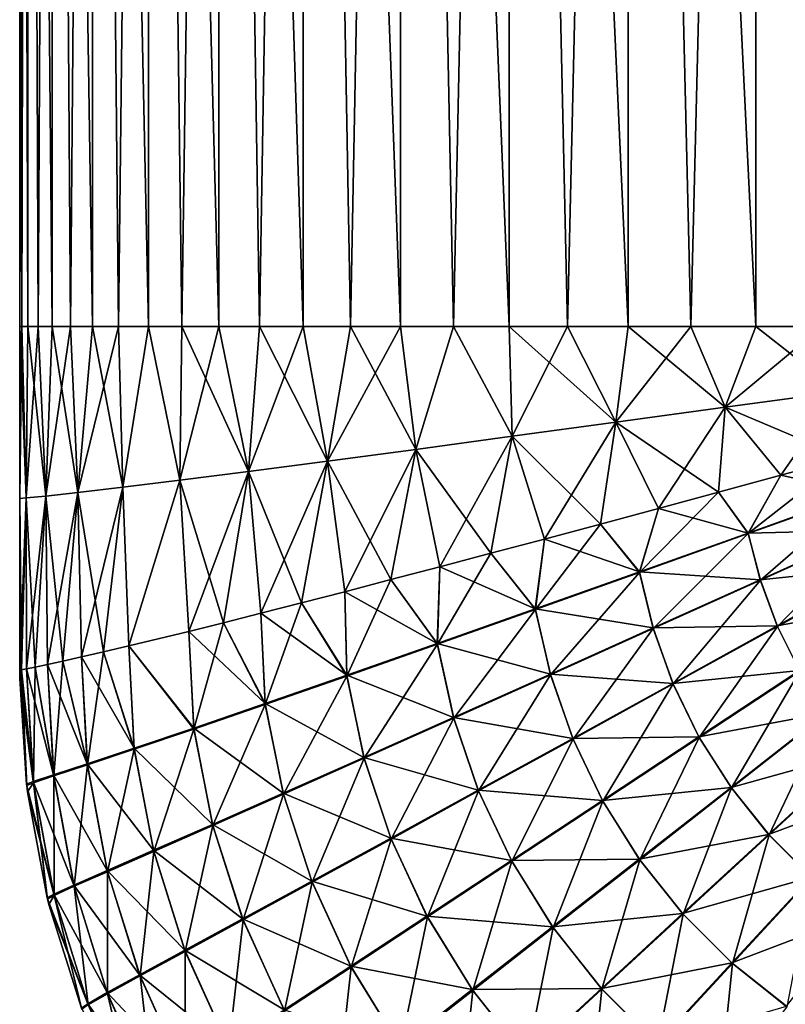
# Model space of a CAD drawing. Header units: metres. Extents: x -109 to 109, y -314 to 82.
# Tile 42 of 191: x -94 to -84, y -9 to 4. Entities that reach past the tile are written whole.
import ezdxf

# ---------------------------------------------------------------- set-up
doc = ezdxf.new("R2010")
doc.units = ezdxf.units.M
doc.layers.add('solid_504261_XXX', color=7, linetype='CONTINUOUS')

msp = doc.modelspace()

# ---------------------------------------------------------------- linework, layer by layer
at = {"layer": 'solid_504261_XXX'}
for points in [[(-94.043785, 0, 186.394119), (-94.043755, 33.379601, 186.394394), (-94.147499, 33.379601, 184.546997)], [(-94.147499, 0.000001, 184.546997), (-94.147499, 33.379601, 184.546997), (-94.043755, 33.379601, 182.6996)], [(-94.121552, 0.000001, 185.47197), (-94.043785, 0, 186.394119), (-94.147499, 33.379601, 184.546997)], [(-94.147499, 0.000001, 184.546997), (-94.121552, 0.000001, 185.47197), (-94.147499, 33.379601, 184.546997)], [(-94.121552, 0.000001, 183.622025), (-94.147499, 0.000001, 184.546997), (-94.043755, 33.379601, 182.6996)], [(-94.043785, 0, 182.69989), (-94.121552, 0.000001, 183.622025), (-94.043755, 33.379601, 182.6996)], [(-94.043785, 0, 186.394119), (-93.914429, 0, 187.310516), (-94.043755, 33.379601, 186.394394)], [(-93.914429, 0, 181.783478), (-94.043785, 0, 182.69989), (-94.043755, 33.379601, 182.6996)], [(-93.733887, -0.000001, 188.218246), (-93.733803, 33.379601, 188.218643), (-94.043755, 33.379601, 186.394394)], [(-93.914429, 0, 187.310516), (-93.733887, -0.000001, 188.218246), (-94.043755, 33.379601, 186.394394)], [(-93.914429, 0, 181.783478), (-94.043755, 33.379601, 182.6996), (-93.733803, 33.379601, 180.875351)], [(-93.733887, -0.000001, 180.875748), (-93.914429, 0, 181.783478), (-93.733803, 33.379601, 180.875351)], [(-93.733887, -0.000001, 188.218246), (-93.502739, -0.000001, 189.114426), (-93.733803, 33.379601, 188.218643)], [(-93.502739, -0.000001, 179.979568), (-93.733887, -0.000001, 180.875748), (-93.733803, 33.379601, 180.875351)], [(-93.221718, -0.000002, 189.996185), (-93.221497, 33.379601, 189.996841), (-93.733803, 33.379601, 188.218643)], [(-93.502739, -0.000001, 189.114426), (-93.221718, -0.000002, 189.996185), (-93.733803, 33.379601, 188.218643)], [(-93.502739, -0.000001, 179.979568), (-93.733803, 33.379601, 180.875351), (-93.221497, 33.379601, 179.097168)], [(-93.221718, -0.000002, 179.097809), (-93.502739, -0.000001, 179.979568), (-93.221497, 33.379601, 179.097168)], [(-93.221718, -0.000002, 189.996185), (-92.891716, -0.000002, 190.860779), (-93.221497, 33.379601, 189.996841)], [(-92.891716, -0.000002, 178.233215), (-93.221718, -0.000002, 179.097809), (-93.221497, 33.379601, 179.097168)], [(-92.513771, -0.000002, 191.70549), (-92.513618, 33.379601, 191.705795), (-93.221497, 33.379601, 189.996841)], [(-92.891716, -0.000002, 190.860779), (-92.513771, -0.000002, 191.70549), (-93.221497, 33.379601, 189.996841)], [(-92.891716, -0.000002, 178.233215), (-93.221497, 33.379601, 179.097168), (-92.513618, 33.379601, 177.388199)], [(-92.513771, -0.000002, 177.388519), (-92.891716, -0.000002, 178.233215), (-92.513618, 33.379601, 177.388199)], [(-92.513771, -0.000002, 191.70549), (-92.089035, -0.000002, 192.527725), (-92.513618, 33.379601, 191.705795)], [(-92.089035, -0.000002, 176.566269), (-92.513771, -0.000002, 177.388519), (-92.513618, 33.379601, 177.388199)], [(-91.618851, -0.000002, 193.32489), (-91.618195, 33.379601, 193.325928), (-92.513618, 33.379601, 191.705795)], [(-92.089035, -0.000002, 192.527725), (-91.618851, -0.000002, 193.32489), (-92.513618, 33.379601, 191.705795)], [(-92.089035, -0.000002, 176.566269), (-92.513618, 33.379601, 177.388199), (-91.618195, 33.379601, 175.768066)], [(-91.618851, -0.000002, 175.769104), (-92.089035, -0.000002, 176.566269), (-91.618195, 33.379601, 175.768066)], [(-91.618851, -0.000002, 193.32489), (-91.104668, -0.000001, 194.094498), (-91.618195, 33.379601, 193.325928)], [(-91.104668, -0.000001, 174.999512), (-91.618851, -0.000002, 175.769104), (-91.618195, 33.379601, 175.768066)], [(-90.548157, -0.000001, 194.83403), (-90.547882, 33.379601, 194.834381), (-91.618195, 33.379601, 193.325928)], [(-91.104668, -0.000001, 194.094498), (-90.548157, -0.000001, 194.83403), (-91.618195, 33.379601, 193.325928)], [(-91.104668, -0.000001, 174.999512), (-91.618195, 33.379601, 175.768066), (-90.547882, 33.379601, 174.259613)], [(-90.548157, -0.000001, 174.259964), (-91.104668, -0.000001, 174.999512), (-90.547882, 33.379601, 174.259613)], [(-90.548157, -0.000001, 194.83403), (-89.951065, -0.000001, 195.541199), (-90.547882, 33.379601, 194.834381)], [(-89.951065, -0.000001, 173.552811), (-90.548157, -0.000001, 174.259964), (-90.547882, 33.379601, 174.259613)], [(-89.315308, -0.000001, 196.213715), (-89.314758, 33.379601, 196.214264), (-90.547882, 33.379601, 194.834381)], [(-89.951065, -0.000001, 195.541199), (-89.315308, -0.000001, 196.213715), (-90.547882, 33.379601, 194.834381)], [(-89.951065, -0.000001, 173.552811), (-90.547882, 33.379601, 174.259613), (-89.314758, 33.379601, 172.879745)], [(-89.315308, -0.000001, 172.88028), (-89.951065, -0.000001, 173.552811), (-89.314758, 33.379601, 172.879745)], [(-89.315308, -0.000001, 196.213715), (-88.642845, -0.000003, 196.849533), (-89.314758, 33.379601, 196.214264)], [(-88.642845, -0.000003, 172.244461), (-89.315308, -0.000001, 172.88028), (-89.314758, 33.379601, 172.879745)], [(-87.935768, -0.000008, 197.446671), (-87.934883, 33.379601, 197.447372), (-89.314758, 33.379601, 196.214264)], [(-88.642845, -0.000003, 196.849533), (-87.935768, -0.000008, 197.446671), (-89.314758, 33.379601, 196.214264)], [(-88.642845, -0.000003, 172.244461), (-89.314758, 33.379601, 172.879745), (-87.934883, 33.379601, 171.646622)], [(-87.935768, -0.000008, 171.647324), (-88.642845, -0.000003, 172.244461), (-87.934883, 33.379601, 171.646622)], [(-87.935768, -0.000008, 197.446671), (-87.196259, -0.000012, 198.003265), (-87.934883, 33.379601, 197.447372)], [(-87.196259, -0.000012, 171.090729), (-87.935768, -0.000008, 171.647324), (-87.934883, 33.379601, 171.646622)], [(-86.426643, -0.000015, 198.517563), (-86.42643, 33.379601, 198.5177), (-87.934883, 33.379601, 197.447372)], [(-87.196259, -0.000012, 198.003265), (-86.426643, -0.000015, 198.517563), (-87.934883, 33.379601, 197.447372)], [(-87.196259, -0.000012, 171.090729), (-87.934883, 33.379601, 171.646622), (-86.42643, 33.379601, 170.576309)], [(-86.426643, -0.000015, 170.576431), (-87.196259, -0.000012, 171.090729), (-86.42643, 33.379601, 170.576309)], [(-86.426643, -0.000015, 198.517563), (-85.629372, -0.000015, 198.9879), (-86.42643, 33.379601, 198.5177)], [(-85.629372, -0.000015, 170.106094), (-86.426643, -0.000015, 170.576431), (-86.42643, 33.379601, 170.576309)], [(-84.806984, -0.00001, 199.412796), (-84.806297, 33.379601, 199.413116), (-86.42643, 33.379601, 198.5177)], [(-85.629372, -0.000015, 198.9879), (-84.806984, -0.00001, 199.412796), (-86.42643, 33.379601, 198.5177)], [(-85.629372, -0.000015, 170.106094), (-86.42643, 33.379601, 170.576309), (-84.806297, 33.379601, 169.680878)], [(-84.806984, -0.00001, 169.681213), (-85.629372, -0.000015, 170.106094), (-84.806297, 33.379601, 169.680878)], [(-84.806984, -0.00001, 199.412796), (-83.962097, 0, 199.790878), (-84.806297, 33.379601, 199.413116)], [(-83.962097, 0, 169.303116), (-84.806984, -0.00001, 169.681213), (-84.806297, 33.379601, 169.680878)], [(-83.097343, 0.000011, 200.120987), (-83.097336, 33.379601, 200.120987), (-84.806297, 33.379601, 199.413116)], [(-83.962097, 0, 199.790878), (-83.097343, 0.000011, 200.120987), (-84.806297, 33.379601, 199.413116)], [(-83.962097, 0, 169.303116), (-84.806297, 33.379601, 169.680878), (-83.097336, 33.379601, 168.973007)], [(-94.064758, -2.175122, 186.178467), (-94.121552, 0.000001, 185.47197), (-94.147499, 0.000001, 184.546997)], [(-94.147499, -2.18082, 184.546997), (-94.147499, 0.000001, 184.546997), (-94.121552, 0.000001, 183.622025)], [(-94.064758, -2.175122, 186.178467), (-94.147499, 0.000001, 184.546997), (-94.147499, -2.18082, 184.546997)], [(-94.147499, -2.18082, 184.546997), (-94.121552, 0.000001, 183.622025), (-94.064758, -2.175122, 182.915543)], [(-94.064758, -2.175122, 186.178467), (-94.043785, 0, 186.394119), (-94.121552, 0.000001, 185.47197)], [(-94.064758, -2.175122, 182.915543), (-94.121552, 0.000001, 183.622025), (-94.043785, 0, 182.69989)], [(-94.064758, -2.175122, 186.178467), (-93.817871, -2.150916, 187.809982), (-94.043785, 0, 186.394119)], [(-94.064758, -2.175122, 182.915543), (-94.043785, 0, 182.69989), (-93.914429, 0, 181.783478)], [(-93.817871, -2.150916, 187.809982), (-93.914429, 0, 187.310516), (-94.043785, 0, 186.394119)], [(-94.064758, -2.175122, 182.915543), (-93.914429, 0, 181.783478), (-93.817871, -2.150916, 181.284027)], [(-93.817871, -2.150916, 187.809982), (-93.733887, -0.000001, 188.218246), (-93.914429, 0, 187.310516)], [(-93.817871, -2.150916, 181.284027), (-93.914429, 0, 181.783478), (-93.733887, -0.000001, 180.875748)], [(-93.817871, -2.150916, 187.809982), (-93.408836, -2.106534, 189.419098), (-93.733887, -0.000001, 188.218246)], [(-93.817871, -2.150916, 181.284027), (-93.733887, -0.000001, 180.875748), (-93.502739, -0.000001, 179.979568)], [(-93.817871, -2.150916, 181.284027), (-93.502739, -0.000001, 179.979568), (-93.408836, -2.106534, 179.674896)], [(-93.408836, -2.106534, 189.419098), (-93.502739, -0.000001, 189.114426), (-93.733887, -0.000001, 188.218246)], [(-93.408836, -2.106534, 189.419098), (-93.221718, -0.000002, 189.996185), (-93.502739, -0.000001, 189.114426)], [(-93.408836, -2.106534, 179.674896), (-93.502739, -0.000001, 179.979568), (-93.221718, -0.000002, 179.097809)], [(-93.408836, -2.106534, 189.419098), (-92.839653, -2.040309, 190.983383), (-93.221718, -0.000002, 189.996185)], [(-93.408836, -2.106534, 179.674896), (-93.221718, -0.000002, 179.097809), (-92.891716, -0.000002, 178.233215)], [(-93.408836, -2.106534, 179.674896), (-92.891716, -0.000002, 178.233215), (-92.839653, -2.040309, 178.110626)], [(-92.839653, -2.040309, 190.983383), (-92.891716, -0.000002, 190.860779), (-93.221718, -0.000002, 189.996185)], [(-92.839653, -2.040309, 190.983383), (-92.513771, -0.000002, 191.70549), (-92.891716, -0.000002, 190.860779)], [(-92.839653, -2.040309, 178.110626), (-92.891716, -0.000002, 178.233215), (-92.513771, -0.000002, 177.388519)], [(-92.839653, -2.040309, 190.983383), (-92.114151, -1.951099, 192.481339), (-92.513771, -0.000002, 191.70549)], [(-92.839653, -2.040309, 178.110626), (-92.513771, -0.000002, 177.388519), (-92.114151, -1.951099, 176.612656)], [(-92.114151, -1.951099, 192.481339), (-92.089035, -0.000002, 192.527725), (-92.513771, -0.000002, 191.70549)], [(-92.114151, -1.951099, 176.612656), (-92.513771, -0.000002, 177.388519), (-92.089035, -0.000002, 176.566269)], [(-92.114151, -1.951099, 192.481339), (-91.243507, -1.839874, 193.895401), (-92.089035, -0.000002, 192.527725)], [(-92.114151, -1.951099, 176.612656), (-92.089035, -0.000002, 176.566269), (-91.618851, -0.000002, 175.769104)], [(-92.114151, -1.951099, 176.612656), (-91.618851, -0.000002, 175.769104), (-91.243507, -1.839874, 175.198593)], [(-91.243507, -1.839874, 193.895401), (-91.618851, -0.000002, 193.32489), (-92.089035, -0.000002, 192.527725)], [(-91.243507, -1.839874, 193.895401), (-91.104668, -0.000001, 194.094498), (-91.618851, -0.000002, 193.32489)], [(-91.243507, -1.839874, 175.198593), (-91.618851, -0.000002, 175.769104), (-91.104668, -0.000001, 174.999512)], [(-91.243507, -1.839874, 193.895401), (-90.240898, -1.708261, 195.209396), (-91.104668, -0.000001, 194.094498)], [(-91.243507, -1.839874, 175.198593), (-91.104668, -0.000001, 174.999512), (-90.548157, -0.000001, 174.259964)], [(-91.243507, -1.839874, 175.198593), (-90.548157, -0.000001, 174.259964), (-90.240898, -1.708261, 173.884613)], [(-90.240898, -1.708261, 195.209396), (-90.548157, -0.000001, 194.83403), (-91.104668, -0.000001, 194.094498)], [(-90.240898, -1.708261, 195.209396), (-89.951065, -0.000001, 195.541199), (-90.548157, -0.000001, 194.83403)], [(-90.240898, -1.708261, 173.884613), (-90.548157, -0.000001, 174.259964), (-89.951065, -0.000001, 173.552811)], [(-90.240898, -1.708261, 195.209396), (-89.120178, -1.558425, 196.408783), (-89.951065, -0.000001, 195.541199)], [(-90.240898, -1.708261, 173.884613), (-89.951065, -0.000001, 173.552811), (-89.315308, -0.000001, 172.88028)], [(-90.240898, -1.708261, 173.884613), (-89.315308, -0.000001, 172.88028), (-89.120178, -1.558425, 172.685226)], [(-89.120178, -1.558425, 196.408783), (-89.315308, -0.000001, 196.213715), (-89.951065, -0.000001, 195.541199)], [(-89.120178, -1.558425, 196.408783), (-88.642845, -0.000003, 196.849533), (-89.315308, -0.000001, 196.213715)], [(-89.120178, -1.558425, 172.685226), (-89.315308, -0.000001, 172.88028), (-88.642845, -0.000003, 172.244461)], [(-89.120178, -1.558425, 196.408783), (-87.895531, -1.392723, 197.481033), (-88.642845, -0.000003, 196.849533)], [(-89.120178, -1.558425, 172.685226), (-88.642845, -0.000003, 172.244461), (-87.895531, -1.392723, 171.612961)], [(-87.895531, -1.392723, 197.481033), (-87.935768, -0.000008, 197.446671), (-88.642845, -0.000003, 196.849533)], [(-87.895531, -1.392723, 171.612961), (-88.642845, -0.000003, 172.244461), (-87.935768, -0.000008, 171.647324)], [(-86.581924, -1.21375, 198.41983), (-87.196259, -0.000012, 198.003265), (-87.935768, -0.000008, 197.446671)], [(-87.895531, -1.392723, 197.481033), (-86.581924, -1.21375, 198.41983), (-87.935768, -0.000008, 197.446671)], [(-87.895531, -1.392723, 171.612961), (-87.935768, -0.000008, 171.647324), (-87.196259, -0.000012, 171.090729)], [(-87.895531, -1.392723, 171.612961), (-87.196259, -0.000012, 171.090729), (-86.581924, -1.21375, 170.674179)], [(-86.581924, -1.21375, 198.41983), (-86.426643, -0.000015, 198.517563), (-87.196259, -0.000012, 198.003265)], [(-86.581924, -1.21375, 170.674179), (-87.196259, -0.000012, 171.090729), (-86.426643, -0.000015, 170.576431)], [(-86.581924, -1.21375, 198.41983), (-85.194496, -1.024161, 199.220413), (-86.426643, -0.000015, 198.517563)], [(-86.581924, -1.21375, 170.674179), (-86.426643, -0.000015, 170.576431), (-85.629372, -0.000015, 170.106094)], [(-86.581924, -1.21375, 170.674179), (-85.629372, -0.000015, 170.106094), (-85.194496, -1.024161, 169.873581)], [(-85.194496, -1.024161, 199.220413), (-85.629372, -0.000015, 198.9879), (-86.426643, -0.000015, 198.517563)], [(-85.194496, -1.024161, 199.220413), (-84.806984, -0.00001, 199.412796), (-85.629372, -0.000015, 198.9879)], [(-85.194496, -1.024161, 169.873581), (-85.629372, -0.000015, 170.106094), (-84.806984, -0.00001, 169.681213)], [(-85.194496, -1.024161, 169.873581), (-84.806984, -0.00001, 169.681213), (-83.962097, 0, 169.303116)], [(-85.194496, -1.024161, 169.873581), (-83.962097, 0, 169.303116), (-83.748405, -0.82661, 169.215973)], [(-85.194496, -1.024161, 199.220413), (-83.748405, -0.82661, 199.878036), (-84.806984, -0.00001, 199.412796)], [(-83.748405, -0.82661, 199.878036), (-83.962097, 0, 199.790878), (-84.806984, -0.00001, 199.412796)], [(-84.48848, -1.888265, 169.536819), (-85.194496, -1.024161, 169.873581), (-83.748405, -0.82661, 169.215973)], [(-85.194496, -1.024161, 199.220413), (-83.677101, -1.667518, 199.901138), (-83.748405, -0.82661, 199.878036)], [(-83.677101, -1.667519, 169.192856), (-84.48848, -1.888265, 169.536819), (-83.748405, -0.82661, 169.215973)], [(-86.040405, -2.308396, 170.345734), (-86.581924, -1.21375, 170.674179), (-85.194496, -1.024161, 169.873581)], [(-86.581924, -1.21375, 198.41983), (-85.27713, -2.102141, 199.17218), (-85.194496, -1.024161, 199.220413)], [(-85.277122, -2.10214, 169.921844), (-86.040405, -2.308396, 170.345734), (-85.194496, -1.024161, 169.873581)], [(-85.194496, -1.024161, 199.220413), (-85.27713, -2.102141, 199.17218), (-84.48848, -1.888264, 199.55719)], [(-84.48848, -1.888265, 169.536819), (-85.277122, -2.10214, 169.921844), (-85.194496, -1.024161, 169.873581)], [(-85.194496, -1.024161, 199.220413), (-84.48848, -1.888264, 199.55719), (-83.677101, -1.667518, 199.901138)], [(-87.486969, -2.696828, 171.305405), (-87.895531, -1.392723, 171.612961), (-86.581924, -1.21375, 170.674179)], [(-87.895531, -1.392723, 197.481033), (-86.777626, -2.506798, 198.286591), (-86.581924, -1.21375, 198.41983)], [(-86.777618, -2.506798, 170.807434), (-87.486969, -2.696828, 171.305405), (-86.581924, -1.21375, 170.674179)], [(-86.581924, -1.21375, 198.41983), (-86.777626, -2.506798, 198.286591), (-86.040413, -2.308396, 198.748291)], [(-86.040405, -2.308396, 170.345734), (-86.777618, -2.506798, 170.807434), (-86.581924, -1.21375, 170.674179)], [(-86.581924, -1.21375, 198.41983), (-86.040413, -2.308396, 198.748291), (-85.27713, -2.102141, 199.17218)], [(-88.817444, -3.050361, 172.406296), (-89.120178, -1.558425, 172.685226), (-87.895531, -1.392723, 171.612961)], [(-89.120178, -1.558425, 196.408783), (-88.16748, -2.878178, 197.255219), (-87.895531, -1.392723, 197.481033)], [(-88.16748, -2.878179, 171.838791), (-88.817444, -3.050361, 172.406296), (-87.895531, -1.392723, 171.612961)], [(-87.486969, -2.696828, 171.305405), (-88.16748, -2.878179, 171.838791), (-87.895531, -1.392723, 171.612961)], [(-87.895531, -1.392723, 197.481033), (-88.16748, -2.878178, 197.255219), (-87.486977, -2.696826, 197.788605)], [(-87.895531, -1.392723, 197.481033), (-87.486977, -2.696826, 197.788605), (-86.777626, -2.506798, 198.286591)], [(-90.02076, -3.365762, 173.638565), (-90.240898, -1.708261, 173.884613), (-89.120178, -1.558425, 172.685226)], [(-90.240898, -1.708261, 195.209396), (-89.435715, -3.213029, 196.087021), (-89.120178, -1.558425, 196.408783)], [(-89.435722, -3.213031, 173.006973), (-90.02076, -3.365762, 173.638565), (-89.120178, -1.558425, 172.685226)], [(-88.817444, -3.050361, 172.406296), (-89.435722, -3.213031, 173.006973), (-89.120178, -1.558425, 172.685226)], [(-89.120178, -1.558425, 196.408783), (-89.435715, -3.213029, 196.087021), (-88.817444, -3.05036, 196.687714)], [(-89.120178, -1.558425, 196.408783), (-88.817444, -3.05036, 196.687714), (-88.16748, -2.878178, 197.255219)], [(-91.085434, -3.63986, 174.984283), (-91.243507, -1.839874, 175.198593), (-90.240898, -1.708261, 173.884613)], [(-91.243507, -1.839874, 193.895401), (-90.571129, -3.508165, 194.795532), (-90.240898, -1.708261, 195.209396)], [(-90.571136, -3.508167, 174.298477), (-91.085434, -3.63986, 174.984283), (-90.240898, -1.708261, 173.884613)], [(-90.02076, -3.365762, 173.638565), (-90.571136, -3.508167, 174.298477), (-90.240898, -1.708261, 173.884613)], [(-90.240898, -1.708261, 195.209396), (-90.571129, -3.508165, 194.795532), (-90.020752, -3.365761, 195.455444)], [(-90.240898, -1.708261, 195.209396), (-90.020752, -3.365761, 195.455444), (-89.435715, -3.213029, 196.087021)], [(-84.901138, -2.628103, 169.746902), (-84.48848, -1.888265, 169.536819), (-83.677101, -1.667519, 169.192856)], [(-84.901138, -2.628103, 169.746902), (-83.677101, -1.667519, 169.192856), (-83.478424, -2.117328, 169.125854)], [(-83.677101, -1.667518, 199.901138), (-84.48848, -1.888264, 199.55719), (-83.47953, -2.112103, 199.967926)], [(-92.000885, -3.869919, 176.424347), (-92.114151, -1.951099, 176.612656), (-91.243507, -1.839874, 175.198593)], [(-92.114151, -1.951099, 192.481339), (-91.562134, -3.76045, 193.400665), (-91.243507, -1.839874, 193.895401)], [(-91.562134, -3.760452, 175.693344), (-92.000885, -3.869919, 176.424347), (-91.243507, -1.839874, 175.198593)], [(-91.085434, -3.63986, 174.984283), (-91.562134, -3.760452, 175.693344), (-91.243507, -1.839874, 175.198593)], [(-91.243507, -1.839874, 193.895401), (-91.562134, -3.76045, 193.400665), (-91.085426, -3.63986, 194.109726)], [(-91.243507, -1.839874, 193.895401), (-91.085426, -3.63986, 194.109726), (-90.571129, -3.508165, 194.795532)], [(-92.761528, -4.055048, 177.947113), (-92.839653, -2.040309, 178.110626), (-92.114151, -1.951099, 176.612656)], [(-92.839653, -2.040309, 190.983383), (-92.76152, -4.055051, 191.146896), (-92.114151, -1.951099, 192.481339)], [(-92.000885, -3.869919, 176.424347), (-92.761528, -4.055048, 177.947113), (-92.114151, -1.951099, 176.612656)], [(-92.114151, -1.951099, 192.481339), (-92.76152, -4.055051, 191.146896), (-92.000885, -3.869919, 192.669647)], [(-92.114151, -1.951099, 192.481339), (-92.000885, -3.869919, 192.669647), (-91.562134, -3.76045, 193.400665)], [(-84.48848, -1.888264, 199.55719), (-85.27713, -2.102141, 199.17218), (-84.902435, -2.621543, 199.346802)], [(-84.901138, -2.628103, 169.746902), (-85.277122, -2.10214, 169.921844), (-84.48848, -1.888265, 169.536819)], [(-84.48848, -1.888264, 199.55719), (-84.902435, -2.621543, 199.346802), (-83.47953, -2.112103, 199.967926)], [(-93.796402, -4.29121, 181.202271), (-93.817871, -2.150916, 181.284027), (-93.408836, -2.106534, 179.674896)], [(-93.817871, -2.150916, 187.809982), (-93.600235, -4.248317, 188.724396), (-93.408836, -2.106534, 189.419098)], [(-93.60025, -4.24832, 180.369614), (-93.796402, -4.29121, 181.202271), (-93.408836, -2.106534, 179.674896)], [(-93.361908, -4.194871, 179.547028), (-93.60025, -4.24832, 180.369614), (-93.408836, -2.106534, 179.674896)], [(-93.408836, -2.106534, 189.419098), (-93.600235, -4.248317, 188.724396), (-93.361893, -4.194871, 189.546982)], [(-93.361908, -4.194871, 179.547028), (-93.408836, -2.106534, 179.674896), (-92.839653, -2.040309, 178.110626)], [(-93.408836, -2.106534, 189.419098), (-93.081978, -4.130526, 190.355957), (-92.839653, -2.040309, 190.983383)], [(-93.408836, -2.106534, 189.419098), (-93.361893, -4.194871, 189.546982), (-93.081978, -4.130526, 190.355957)], [(-93.081985, -4.130527, 178.738052), (-93.361908, -4.194871, 179.547028), (-92.839653, -2.040309, 178.110626)], [(-92.761528, -4.055048, 177.947113), (-93.081985, -4.130527, 178.738052), (-92.839653, -2.040309, 178.110626)], [(-92.839653, -2.040309, 190.983383), (-93.081978, -4.130526, 190.355957), (-92.76152, -4.055051, 191.146896)], [(-86.281631, -3.122087, 170.513367), (-86.040405, -2.308396, 170.345734), (-85.277122, -2.10214, 169.921844)], [(-86.281631, -3.122087, 170.513367), (-85.277122, -2.10214, 169.921844), (-84.901138, -2.628103, 169.746902)], [(-85.27713, -2.102141, 199.17218), (-86.040413, -2.308396, 198.748291), (-84.902435, -2.621543, 199.346802)], [(-83.350784, -2.58447, 199.985672), (-83.47953, -2.112103, 199.967926), (-84.902435, -2.621543, 199.346802)], [(-84.901138, -2.628103, 169.746902), (-83.478424, -2.117328, 169.125854), (-84.747787, -3.221265, 169.721939)], [(-83.478424, -2.117328, 169.125854), (-83.349083, -2.589647, 169.108139), (-84.747787, -3.221265, 169.721939)], [(-94.147499, -4.3645, 184.546997), (-94.147499, -2.18082, 184.546997), (-94.064758, -2.175122, 182.915543)], [(-94.125458, -4.360093, 183.716934), (-94.147499, -4.3645, 184.546997), (-94.064758, -2.175122, 182.915543)], [(-94.064758, -2.175122, 186.178467), (-94.147499, -2.18082, 184.546997), (-94.125458, -4.360088, 185.377075)], [(-94.125458, -4.360088, 185.377075), (-94.147499, -2.18082, 184.546997), (-94.147499, -4.3645, 184.546997)], [(-94.059448, -4.346699, 182.88031), (-94.125458, -4.360093, 183.716934), (-94.064758, -2.175122, 182.915543)], [(-94.064758, -2.175122, 186.178467), (-94.125458, -4.360088, 185.377075), (-94.059441, -4.3467, 186.213715)], [(-94.059448, -4.346699, 182.88031), (-94.064758, -2.175122, 182.915543), (-93.817871, -2.150916, 181.284027)], [(-94.064758, -2.175122, 186.178467), (-93.9496, -4.323872, 187.053589), (-93.817871, -2.150916, 187.809982)], [(-94.064758, -2.175122, 186.178467), (-94.059441, -4.3467, 186.213715), (-93.9496, -4.323872, 187.053589)], [(-93.949615, -4.323874, 182.040421), (-94.059448, -4.346699, 182.88031), (-93.817871, -2.150916, 181.284027)], [(-93.796402, -4.29121, 181.202271), (-93.949615, -4.323874, 182.040421), (-93.817871, -2.150916, 181.284027)], [(-93.817871, -2.150916, 187.809982), (-93.9496, -4.323872, 187.053589), (-93.796387, -4.291211, 187.891739)], [(-93.817871, -2.150916, 187.809982), (-93.796387, -4.291211, 187.891739), (-93.600235, -4.248317, 188.724396)], [(-86.040413, -2.308396, 198.748291), (-86.777626, -2.506798, 198.286591), (-86.283081, -3.114213, 198.580261)], [(-86.281631, -3.122087, 170.513367), (-86.777618, -2.506798, 170.807434), (-86.040405, -2.308396, 170.345734)], [(-86.040413, -2.308396, 198.748291), (-86.283081, -3.114213, 198.580261), (-84.902435, -2.621543, 199.346802)], [(-87.602455, -3.59275, 171.424377), (-87.486969, -2.696828, 171.305405), (-86.777618, -2.506798, 170.807434)], [(-87.602455, -3.59275, 171.424377), (-86.777618, -2.506798, 170.807434), (-86.281631, -3.122087, 170.513367)], [(-86.777626, -2.506798, 198.286591), (-87.486977, -2.696826, 197.788605), (-86.283081, -3.114213, 198.580261)], [(-84.749832, -3.214768, 199.371796), (-84.902435, -2.621543, 199.346802), (-86.283081, -3.114213, 198.580261)], [(-84.749832, -3.214768, 199.371796), (-83.350784, -2.58447, 199.985672), (-84.902435, -2.621543, 199.346802)], [(-83.171669, -3.051671, 200.000809), (-83.350784, -2.58447, 199.985672), (-84.749832, -3.214768, 199.371796)], [(-84.747787, -3.221265, 169.721939), (-83.349083, -2.589647, 169.108139), (-84.530014, -3.80716, 169.700699)], [(-83.349083, -2.589647, 169.108139), (-83.169426, -3.056738, 169.093033), (-84.530014, -3.80716, 169.700699)], [(-87.486977, -2.696826, 197.788605), (-88.16748, -2.878178, 197.255219), (-87.604019, -3.583597, 197.669174)], [(-87.602455, -3.59275, 171.424377), (-88.16748, -2.878179, 171.838791), (-87.486969, -2.696828, 171.305405)], [(-87.486977, -2.696826, 197.788605), (-87.604019, -3.583597, 197.669174), (-86.283081, -3.114213, 198.580261)], [(-86.281631, -3.122087, 170.513367), (-84.901138, -2.628103, 169.746902), (-86.107399, -3.834446, 170.481522)], [(-84.901138, -2.628103, 169.746902), (-84.747787, -3.221265, 169.721939), (-86.107399, -3.834446, 170.481522)], [(-88.846146, -4.033558, 172.479065), (-88.817444, -3.050361, 172.406296), (-88.16748, -2.878179, 171.838791)], [(-88.846146, -4.033558, 172.479065), (-88.16748, -2.878179, 171.838791), (-87.602455, -3.59275, 171.424377)], [(-88.16748, -2.878178, 197.255219), (-88.817444, -3.05036, 196.687714), (-87.604019, -3.583597, 197.669174)], [(-88.846146, -4.033558, 172.479065), (-89.435722, -3.213031, 173.006973), (-88.817444, -3.050361, 172.406296)], [(-88.817444, -3.05036, 196.687714), (-89.435715, -3.213029, 196.087021), (-88.847809, -4.023182, 196.614441)], [(-88.817444, -3.05036, 196.687714), (-88.847809, -4.023182, 196.614441), (-87.604019, -3.583597, 197.669174)], [(-86.109741, -3.826648, 198.612152), (-86.283081, -3.114213, 198.580261), (-87.604019, -3.583597, 197.669174)], [(-87.602455, -3.59275, 171.424377), (-86.281631, -3.122087, 170.513367), (-87.410248, -4.420968, 171.386703)], [(-86.281631, -3.122087, 170.513367), (-86.107399, -3.834446, 170.481522), (-87.410248, -4.420968, 171.386703)], [(-86.109741, -3.826648, 198.612152), (-84.749832, -3.214768, 199.371796), (-86.283081, -3.114213, 198.580261)], [(-84.532753, -3.800806, 199.393082), (-83.171669, -3.051671, 200.000809), (-84.749832, -3.214768, 199.371796)], [(-82.942276, -3.503167, 200.012589), (-83.171669, -3.051671, 200.000809), (-84.532753, -3.800806, 199.393082)], [(-84.530014, -3.80716, 169.700699), (-83.169426, -3.056738, 169.093033), (-84.24765, -4.373109, 169.684204)], [(-89.99511, -4.437945, 173.674301), (-90.02076, -3.365762, 173.638565), (-89.435722, -3.213031, 173.006973)], [(-89.435715, -3.213029, 196.087021), (-90.020752, -3.365761, 195.455444), (-88.847809, -4.023182, 196.614441)], [(-89.99511, -4.437945, 173.674301), (-89.435722, -3.213031, 173.006973), (-88.846146, -4.033558, 172.479065)], [(-84.532753, -3.800806, 199.393082), (-84.749832, -3.214768, 199.371796), (-86.109741, -3.826648, 198.612152)], [(-86.107399, -3.834446, 170.481522), (-84.747787, -3.221265, 169.721939), (-85.854431, -4.537221, 170.454453)], [(-84.747787, -3.221265, 169.721939), (-84.530014, -3.80716, 169.700699), (-85.854431, -4.537221, 170.454453)], [(-89.99511, -4.437945, 173.674301), (-90.571136, -3.508167, 174.298477), (-90.02076, -3.365762, 173.638565)], [(-90.020752, -3.365761, 195.455444), (-90.571129, -3.508165, 194.795532), (-89.996834, -4.426419, 195.419189)], [(-90.020752, -3.365761, 195.455444), (-89.996834, -4.426419, 195.419189), (-88.847809, -4.023182, 196.614441)], [(-91.031097, -4.799206, 174.997849), (-91.085434, -3.63986, 174.984283), (-90.571136, -3.508167, 174.298477)], [(-90.571129, -3.508165, 194.795532), (-91.085426, -3.63986, 194.109726), (-89.996834, -4.426419, 195.419189)], [(-91.031097, -4.799206, 174.997849), (-90.571136, -3.508167, 174.298477), (-89.99511, -4.437945, 173.674301)], [(-87.412865, -4.411907, 197.706909), (-87.604019, -3.583597, 197.669174), (-88.847809, -4.023182, 196.614441)], [(-88.846146, -4.033558, 172.479065), (-87.602455, -3.59275, 171.424377), (-88.638687, -4.972611, 172.437317)], [(-87.602455, -3.59275, 171.424377), (-87.410248, -4.420968, 171.386703), (-88.638687, -4.972611, 172.437317)], [(-87.412865, -4.411907, 197.706909), (-86.109741, -3.826648, 198.612152), (-87.604019, -3.583597, 197.669174)], [(-84.251091, -4.367038, 199.409653), (-82.942276, -3.503167, 200.012589), (-84.532753, -3.800806, 199.393082)], [(-91.031097, -4.799206, 174.997849), (-91.562134, -3.760452, 175.693344), (-91.085434, -3.63986, 174.984283)], [(-91.085426, -3.63986, 194.109726), (-91.562134, -3.76045, 193.400665), (-91.032883, -4.786623, 194.095657)], [(-91.085426, -3.63986, 194.109726), (-91.032883, -4.786623, 194.095657), (-89.996834, -4.426419, 195.419189)], [(-91.93602, -5.110868, 176.434387), (-92.761528, -4.055048, 177.947113), (-92.000885, -3.869919, 176.424347)], [(-92.000885, -3.869919, 192.669647), (-92.76152, -4.055051, 191.146896), (-91.937843, -5.097341, 192.659149)], [(-91.562134, -3.76045, 193.400665), (-92.000885, -3.869919, 192.669647), (-91.032883, -4.786623, 194.095657)], [(-91.93602, -5.110868, 176.434387), (-92.000885, -3.869919, 176.424347), (-91.562134, -3.760452, 175.693344)], [(-92.000885, -3.869919, 192.669647), (-91.937843, -5.097341, 192.659149), (-91.032883, -4.786623, 194.095657)], [(-91.93602, -5.110868, 176.434387), (-91.562134, -3.760452, 175.693344), (-91.031097, -4.799206, 174.997849)], [(-85.857643, -4.529602, 198.639282), (-86.109741, -3.826648, 198.612152), (-87.412865, -4.411907, 197.706909)], [(-87.410248, -4.420968, 171.386703), (-86.107399, -3.834446, 170.481522), (-87.125076, -5.237036, 171.354691)], [(-86.107399, -3.834446, 170.481522), (-85.854431, -4.537221, 170.454453), (-87.125076, -5.237036, 171.354691)], [(-85.857643, -4.529602, 198.639282), (-84.532753, -3.800806, 199.393082), (-86.109741, -3.826648, 198.612152)], [(-84.251091, -4.367038, 199.409653), (-84.532753, -3.800806, 199.393082), (-85.857643, -4.529602, 198.639282)], [(-85.854431, -4.537221, 170.454453), (-84.530014, -3.80716, 169.700699), (-85.522385, -5.215862, 170.433411)], [(-84.530014, -3.80716, 169.700699), (-84.24765, -4.373109, 169.684204), (-85.522385, -5.215862, 170.433411)], [(-92.69294, -5.367503, 177.965149), (-93.081985, -4.130527, 178.738052), (-92.761528, -4.055048, 177.947113)], [(-92.76152, -4.055051, 191.146896), (-93.081978, -4.130526, 190.355957), (-92.694786, -5.353166, 191.128448)], [(-92.69294, -5.367503, 177.965149), (-92.761528, -4.055048, 177.947113), (-91.93602, -5.110868, 176.434387)], [(-92.76152, -4.055051, 191.146896), (-92.694786, -5.353166, 191.128448), (-91.937843, -5.097341, 192.659149)], [(-88.641548, -4.962345, 196.65625), (-88.847809, -4.023182, 196.614441), (-89.996834, -4.426419, 195.419189)], [(-89.99511, -4.437945, 173.674301), (-88.846146, -4.033558, 172.479065), (-89.774887, -5.481091, 173.630798)], [(-88.846146, -4.033558, 172.479065), (-88.638687, -4.972611, 172.437317), (-89.774887, -5.481091, 173.630798)], [(-88.641548, -4.962345, 196.65625), (-87.412865, -4.411907, 197.706909), (-88.847809, -4.023182, 196.614441)], [(-93.714996, -5.705849, 181.219528), (-93.796402, -4.29121, 181.202271), (-93.60025, -4.24832, 180.369614)], [(-93.600235, -4.248317, 188.724396), (-93.796387, -4.291211, 187.891739), (-93.289421, -5.550303, 189.524567)], [(-93.714996, -5.705849, 181.219528), (-93.60025, -4.24832, 180.369614), (-93.287544, -5.565302, 179.569122)], [(-93.287544, -5.565302, 179.569122), (-93.60025, -4.24832, 180.369614), (-93.361908, -4.194871, 179.547028)], [(-93.361893, -4.194871, 189.546982), (-93.600235, -4.248317, 188.724396), (-93.289421, -5.550303, 189.524567)], [(-93.287544, -5.565302, 179.569122), (-93.361908, -4.194871, 179.547028), (-93.081985, -4.130527, 178.738052)], [(-93.081978, -4.130526, 190.355957), (-93.361893, -4.194871, 189.546982), (-92.694786, -5.353166, 191.128448)], [(-93.361893, -4.194871, 189.546982), (-93.289421, -5.550303, 189.524567), (-92.694786, -5.353166, 191.128448)], [(-93.287544, -5.565302, 179.569122), (-93.081985, -4.130527, 178.738052), (-92.69294, -5.367503, 177.965149)], [(-94.125458, -4.360088, 185.377075), (-94.147499, -4.3645, 184.546997), (-94.147354, -4.424145, 184.552368)], [(-94.147041, -4.469705, 184.546997), (-94.147499, -4.3645, 184.546997), (-94.125458, -4.360093, 183.716934)], [(-94.147041, -4.469705, 184.546997), (-94.147354, -4.424145, 184.552368), (-94.147499, -4.3645, 184.546997)], [(-94.125458, -4.360088, 185.377075), (-94.147354, -4.424145, 184.552368), (-93.974724, -5.776233, 186.205688)], [(-94.060493, -5.810248, 184.546997), (-94.147041, -4.469705, 184.546997), (-94.125458, -4.360093, 183.716934)], [(-93.972801, -5.792078, 182.888214), (-94.125458, -4.360093, 183.716934), (-94.059448, -4.346699, 182.88031)], [(-94.059441, -4.3467, 186.213715), (-94.125458, -4.360088, 185.377075), (-93.974724, -5.776233, 186.205688)], [(-94.058548, -5.826334, 184.546997), (-94.125458, -4.360093, 183.716934), (-93.972801, -5.792078, 182.888214)], [(-94.060493, -5.810248, 184.546997), (-94.125458, -4.360093, 183.716934), (-94.058548, -5.826334, 184.546997)], [(-93.972801, -5.792078, 182.888214), (-94.059448, -4.346699, 182.88031), (-93.949615, -4.323874, 182.040421)], [(-93.9496, -4.323872, 187.053589), (-94.059441, -4.3467, 186.213715), (-93.716888, -5.690344, 187.874268)], [(-94.059441, -4.3467, 186.213715), (-93.974724, -5.776233, 186.205688), (-93.716888, -5.690344, 187.874268)], [(-93.972801, -5.792078, 182.888214), (-93.949615, -4.323874, 182.040421), (-93.714996, -5.705849, 181.219528)], [(-93.714996, -5.705849, 181.219528), (-93.949615, -4.323874, 182.040421), (-93.796402, -4.29121, 181.202271)], [(-93.796387, -4.291211, 187.891739), (-93.9496, -4.323872, 187.053589), (-93.716888, -5.690344, 187.874268)], [(-93.796387, -4.291211, 187.891739), (-93.716888, -5.690344, 187.874268), (-93.289421, -5.550303, 189.524567)], [(-85.526451, -5.208583, 198.660385), (-84.251091, -4.367038, 199.409653), (-85.857643, -4.529602, 198.639282)], [(-83.907623, -4.903399, 199.420914), (-84.251091, -4.367038, 199.409653), (-85.526451, -5.208583, 198.660385)], [(-85.522385, -5.215862, 170.433411), (-84.24765, -4.373109, 169.684204), (-85.114685, -5.858375, 170.419098)], [(-84.24765, -4.373109, 169.684204), (-83.903526, -4.909097, 169.672989), (-85.114685, -5.858375, 170.419098)], [(-93.974724, -5.776233, 186.205688), (-94.147354, -4.424145, 184.552368), (-94.147041, -4.469705, 184.546997)], [(-93.974724, -5.776233, 186.205688), (-94.147041, -4.469705, 184.546997), (-94.060493, -5.810248, 184.546997)], [(-89.777962, -5.469694, 195.462753), (-89.996834, -4.426419, 195.419189), (-91.032883, -4.786623, 194.095657)], [(-91.031097, -4.799206, 174.997849), (-89.99511, -4.437945, 173.674301), (-90.800255, -5.937863, 174.955093)], [(-89.99511, -4.437945, 173.674301), (-89.774887, -5.481091, 173.630798), (-90.800255, -5.937863, 174.955093)], [(-89.777962, -5.469694, 195.462753), (-88.641548, -4.962345, 196.65625), (-89.996834, -4.426419, 195.419189)], [(-87.128723, -5.228191, 197.738998), (-87.412865, -4.411907, 197.706909), (-88.641548, -4.962345, 196.65625)], [(-88.638687, -4.972611, 172.437317), (-87.410248, -4.420968, 171.386703), (-88.324341, -5.896723, 172.40181)], [(-87.410248, -4.420968, 171.386703), (-87.125076, -5.237036, 171.354691), (-88.324341, -5.896723, 172.40181)], [(-87.128723, -5.228191, 197.738998), (-85.857643, -4.529602, 198.639282), (-87.412865, -4.411907, 197.706909)], [(-85.526451, -5.208583, 198.660385), (-85.857643, -4.529602, 198.639282), (-87.128723, -5.228191, 197.738998)], [(-87.125076, -5.237036, 171.354691), (-85.854431, -4.537221, 170.454453), (-86.746414, -6.024752, 171.329788)], [(-85.854431, -4.537221, 170.454453), (-85.522385, -5.215862, 170.433411), (-86.746414, -6.024752, 171.329788)], [(-90.803513, -5.925431, 194.138474), (-91.032883, -4.786623, 194.095657), (-91.937843, -5.097341, 192.659149)], [(-91.93602, -5.110868, 176.434387), (-91.031097, -4.799206, 174.997849), (-91.696358, -6.334607, 176.394867)], [(-91.031097, -4.799206, 174.997849), (-90.800255, -5.937863, 174.955093), (-91.696358, -6.334607, 176.394867)], [(-90.803513, -5.925431, 194.138474), (-89.777962, -5.469694, 195.462753), (-91.032883, -4.786623, 194.095657)], [(-88.328377, -5.886712, 196.691833), (-88.641548, -4.962345, 196.65625), (-89.777962, -5.469694, 195.462753)], [(-89.774887, -5.481091, 173.630798), (-88.638687, -4.972611, 172.437317), (-89.434402, -6.506307, 173.59375)], [(-88.638687, -4.972611, 172.437317), (-88.324341, -5.896723, 172.40181), (-89.434402, -6.506307, 173.59375)], [(-88.328377, -5.886712, 196.691833), (-87.128723, -5.228191, 197.738998), (-88.641548, -4.962345, 196.65625)], [(-85.119553, -5.851546, 198.674789), (-83.907623, -4.903399, 199.420914), (-85.526451, -5.208583, 198.660385)], [(-83.507195, -5.401989, 199.426682), (-83.907623, -4.903399, 199.420914), (-85.119553, -5.851546, 198.674789)], [(-85.114685, -5.858375, 170.419098), (-83.903526, -4.909097, 169.672989), (-84.637238, -6.454815, 170.411804)], [(-83.903526, -4.909097, 169.672989), (-83.502495, -5.407229, 169.667282), (-84.637238, -6.454815, 170.411804)], [(-91.699768, -6.321256, 192.69873), (-91.937843, -5.097341, 192.659149), (-92.694786, -5.353166, 191.128448)], [(-92.69294, -5.367503, 177.965149), (-91.93602, -5.110868, 176.434387), (-92.445969, -6.664147, 177.931107)], [(-91.93602, -5.110868, 176.434387), (-91.696358, -6.334607, 176.394867), (-92.445969, -6.664147, 177.931107)], [(-91.699768, -6.321256, 192.69873), (-90.803513, -5.925431, 194.138474), (-91.937843, -5.097341, 192.659149)], [(-86.751076, -6.016303, 197.763977), (-87.128723, -5.228191, 197.738998), (-88.328377, -5.886712, 196.691833)], [(-88.324341, -5.896723, 172.40181), (-87.125076, -5.237036, 171.354691), (-87.902481, -6.788264, 172.374161)], [(-87.125076, -5.237036, 171.354691), (-86.746414, -6.024752, 171.329788), (-87.902481, -6.788264, 172.374161)], [(-86.751076, -6.016303, 197.763977), (-85.526451, -5.208583, 198.660385), (-87.128723, -5.228191, 197.738998)], [(-85.119553, -5.851546, 198.674789), (-85.526451, -5.208583, 198.660385), (-86.751076, -6.016303, 197.763977)], [(-86.746414, -6.024752, 171.329788), (-85.522385, -5.215862, 170.433411), (-86.278336, -6.770242, 171.312805)], [(-85.522385, -5.215862, 170.433411), (-85.114685, -5.858375, 170.419098), (-86.278336, -6.770242, 171.312805)], [(-92.449516, -6.650012, 191.162537), (-92.694786, -5.353166, 191.128448), (-93.289421, -5.550303, 189.524567)], [(-93.287544, -5.565302, 179.569122), (-92.69294, -5.367503, 177.965149), (-93.034576, -6.92112, 179.542435)], [(-92.69294, -5.367503, 177.965149), (-92.445969, -6.664147, 177.931107), (-93.034576, -6.92112, 179.542435)], [(-92.449516, -6.650012, 191.162537), (-91.699768, -6.321256, 192.69873), (-92.694786, -5.353166, 191.128448)], [(-89.438805, -6.495205, 195.499878), (-89.777962, -5.469694, 195.462753), (-90.803513, -5.925431, 194.138474)], [(-90.800255, -5.937863, 174.955093), (-89.774887, -5.481091, 173.630798), (-90.436699, -7.05544, 174.918594)], [(-89.774887, -5.481091, 173.630798), (-89.434402, -6.506307, 173.59375), (-90.436699, -7.05544, 174.918594)], [(-89.438805, -6.495205, 195.499878), (-88.328377, -5.886712, 196.691833), (-89.777962, -5.469694, 195.462753)], [(-84.642845, -6.448547, 198.682144), (-83.507195, -5.401989, 199.426682), (-85.119553, -5.851546, 198.674789)], [(-83.054726, -5.854993, 199.426712), (-83.507195, -5.401989, 199.426682), (-84.642845, -6.448547, 198.682144)], [(-84.637238, -6.454815, 170.411804), (-83.502495, -5.407229, 169.667282), (-84.096046, -6.995343, 170.41185)], [(-93.038231, -6.906352, 189.5513), (-93.289421, -5.550303, 189.524567), (-93.716888, -5.690344, 187.874268)], [(-93.714996, -5.705849, 181.219528), (-93.287544, -5.565302, 179.569122), (-93.457169, -7.106264, 181.201431)], [(-93.287544, -5.565302, 179.569122), (-93.034576, -6.92112, 179.542435), (-93.457169, -7.106264, 181.201431)], [(-93.038231, -6.906352, 189.5513), (-92.449516, -6.650012, 191.162537), (-93.289421, -5.550303, 189.524567)], [(-93.460907, -7.091025, 187.89238), (-93.716888, -5.690344, 187.874268), (-93.974724, -5.776233, 186.205688)], [(-93.972801, -5.792078, 182.888214), (-93.714996, -5.705849, 181.219528), (-93.711113, -7.221843, 182.879257)], [(-93.460907, -7.091025, 187.89238), (-93.038231, -6.906352, 189.5513), (-93.716888, -5.690344, 187.874268)], [(-93.714996, -5.705849, 181.219528), (-93.457169, -7.106264, 181.201431), (-93.711113, -7.221843, 182.879257)], [(-93.71492, -7.206302, 186.214661), (-93.974724, -5.776233, 186.205688), (-94.060493, -5.810248, 184.546997)], [(-93.71492, -7.206302, 186.214661), (-94.060493, -5.810248, 184.546997), (-94.058548, -5.826334, 184.546997)], [(-94.048569, -5.906088, 184.546997), (-94.058548, -5.826334, 184.546997), (-93.972801, -5.792078, 182.888214)], [(-93.71492, -7.206302, 186.214661), (-94.058548, -5.826334, 184.546997), (-94.048569, -5.906088, 184.546997)], [(-93.797684, -7.254273, 184.546997), (-94.048569, -5.906088, 184.546997), (-93.972801, -5.792078, 182.888214)], [(-93.71492, -7.206302, 186.214661), (-93.460907, -7.091025, 187.89238), (-93.974724, -5.776233, 186.205688)], [(-93.972801, -5.792078, 182.888214), (-93.711113, -7.221843, 182.879257), (-93.793816, -7.270018, 184.546997)], [(-93.797684, -7.254273, 184.546997), (-93.972801, -5.792078, 182.888214), (-93.793816, -7.270018, 184.546997)], [(-86.283936, -6.762323, 197.781052), (-85.119553, -5.851546, 198.674789), (-86.751076, -6.016303, 197.763977)], [(-84.642845, -6.448547, 198.682144), (-85.119553, -5.851546, 198.674789), (-86.283936, -6.762323, 197.781052)], [(-86.278336, -6.770242, 171.312805), (-85.114685, -5.858375, 170.419098), (-85.72776, -7.461524, 171.304169)], [(-85.114685, -5.858375, 170.419098), (-84.637238, -6.454815, 170.411804), (-85.72776, -7.461524, 171.304169)], [(-84.102318, -6.989739, 198.68219), (-83.054726, -5.854993, 199.426712), (-84.642845, -6.448547, 198.682144)], [(-93.71492, -7.206302, 186.214661), (-94.048569, -5.906088, 184.546997), (-93.797684, -7.254273, 184.546997)], [(-90.441422, -7.043344, 194.175034), (-90.803513, -5.925431, 194.138474), (-91.699768, -6.321256, 192.69873)], [(-91.696358, -6.334607, 176.394867), (-90.800255, -5.937863, 174.955093), (-91.312775, -7.533991, 176.360992)], [(-90.800255, -5.937863, 174.955093), (-90.436699, -7.05544, 174.918594), (-91.312775, -7.533991, 176.360992)], [(-90.441422, -7.043344, 194.175034), (-89.438805, -6.495205, 195.499878), (-90.803513, -5.925431, 194.138474)], [(-87.907692, -6.778703, 196.719574), (-88.328377, -5.886712, 196.691833), (-89.438805, -6.495205, 195.499878)], [(-89.434402, -6.506307, 173.59375), (-88.324341, -5.896723, 172.40181), (-88.973122, -7.494763, 173.564865)], [(-88.324341, -5.896723, 172.40181), (-87.902481, -6.788264, 172.374161), (-88.973122, -7.494763, 173.564865)], [(-87.907692, -6.778703, 196.719574), (-86.751076, -6.016303, 197.763977), (-88.328377, -5.886712, 196.691833)], [(-86.283936, -6.762323, 197.781052), (-86.751076, -6.016303, 197.763977), (-87.907692, -6.778703, 196.719574)], [(-87.902481, -6.788264, 172.374161), (-86.746414, -6.024752, 171.329788), (-87.377853, -7.631627, 172.355286)], [(-86.746414, -6.024752, 171.329788), (-86.278336, -6.770242, 171.312805), (-87.377853, -7.631627, 172.355286)], [(-91.317772, -7.521017, 192.732666), (-91.699768, -6.321256, 192.69873), (-92.449516, -6.650012, 191.162537)], [(-92.445969, -6.664147, 177.931107), (-91.696358, -6.334607, 176.394867), (-92.045486, -7.933056, 177.901749)], [(-91.696358, -6.334607, 176.394867), (-91.312775, -7.533991, 176.360992), (-92.045486, -7.933056, 177.901749)], [(-91.317772, -7.521017, 192.732666), (-90.441422, -7.043344, 194.175034), (-91.699768, -6.321256, 192.69873)], [(-88.978836, -7.484165, 195.52887), (-89.438805, -6.495205, 195.499878), (-90.441422, -7.043344, 194.175034)], [(-88.978836, -7.484165, 195.52887), (-87.907692, -6.778703, 196.719574), (-89.438805, -6.495205, 195.499878)], [(-85.734238, -7.454265, 197.789795), (-84.642845, -6.448547, 198.682144), (-86.283936, -6.762323, 197.781052)], [(-84.102318, -6.989739, 198.68219), (-84.642845, -6.448547, 198.682144), (-85.734238, -7.454265, 197.789795)], [(-85.72776, -7.461524, 171.304169), (-84.637238, -6.454815, 170.411804), (-85.101768, -8.086735, 171.304214)], [(-84.637238, -6.454815, 170.411804), (-84.096046, -6.995343, 170.41185), (-85.101768, -8.086735, 171.304214)], [(-90.436699, -7.05544, 174.918594), (-89.434402, -6.506307, 173.59375), (-89.940102, -8.132143, 174.89006)], [(-89.434402, -6.506307, 173.59375), (-88.973122, -7.494763, 173.564865), (-89.940102, -8.132143, 174.89006)], [(-92.05072, -7.919338, 191.191956), (-92.449516, -6.650012, 191.162537), (-93.038231, -6.906352, 189.5513)], [(-93.034576, -6.92112, 179.542435), (-92.445969, -6.664147, 177.931107), (-92.620377, -8.245728, 179.519226)], [(-92.445969, -6.664147, 177.931107), (-92.045486, -7.933056, 177.901749), (-92.620377, -8.245728, 179.519226)], [(-92.05072, -7.919338, 191.191956), (-91.317772, -7.521017, 192.732666), (-92.449516, -6.650012, 191.162537)], [(-87.384148, -7.622671, 196.738556), (-87.907692, -6.778703, 196.719574), (-88.978836, -7.484165, 195.52887)], [(-88.973122, -7.494763, 173.564865), (-87.902481, -6.788264, 172.374161), (-88.396446, -8.429313, 173.54509)], [(-87.902481, -6.788264, 172.374161), (-87.377853, -7.631627, 172.355286), (-88.396446, -8.429313, 173.54509)], [(-87.384148, -7.622671, 196.738556), (-86.283936, -6.762323, 197.781052), (-87.907692, -6.778703, 196.719574)], [(-85.734238, -7.454265, 197.789795), (-86.283936, -6.762323, 197.781052), (-87.384148, -7.622671, 196.738556)], [(-87.377853, -7.631627, 172.355286), (-86.278336, -6.770242, 171.312805), (-86.758385, -8.412868, 172.345642)], [(-86.278336, -6.770242, 171.312805), (-85.72776, -7.461524, 171.304169), (-86.758385, -8.412868, 172.345642)], [(-92.625801, -8.231418, 189.574554), (-93.038231, -6.906352, 189.5513), (-93.460907, -7.091025, 187.89238)], [(-93.457169, -7.106264, 181.201431), (-93.034576, -6.92112, 179.542435), (-93.032471, -8.471848, 181.185532)], [(-92.625801, -8.231418, 189.574554), (-92.05072, -7.919338, 191.191956), (-93.038231, -6.906352, 189.5513)], [(-93.034576, -6.92112, 179.542435), (-92.620377, -8.245728, 179.519226), (-93.032471, -8.471848, 181.185532)], [(-85.109024, -8.080262, 197.789841), (-84.102318, -6.989739, 198.68219), (-85.734238, -7.454265, 197.789795)], [(-83.505875, -7.467185, 198.674911), (-84.102318, -6.989739, 198.68219), (-85.109024, -8.080262, 197.789841)], [(-85.101768, -8.086735, 171.304214), (-84.096046, -6.995343, 170.41185), (-84.409821, -8.636437, 171.312958)], [(-93.03804, -8.457108, 187.90831), (-93.460907, -7.091025, 187.89238), (-93.71492, -7.206302, 186.214661)], [(-93.711113, -7.221843, 182.879257), (-93.457169, -7.106264, 181.201431), (-93.279144, -8.612949, 182.871262)], [(-93.03804, -8.457108, 187.90831), (-92.625801, -8.231418, 189.574554), (-93.460907, -7.091025, 187.89238)], [(-93.457169, -7.106264, 181.201431), (-93.032471, -8.471848, 181.185532), (-93.279144, -8.612949, 182.871262)], [(-89.946266, -8.120602, 194.203674), (-90.441422, -7.043344, 194.175034), (-91.317772, -7.521017, 192.732666)], [(-91.312775, -7.533991, 176.360992), (-90.436699, -7.05544, 174.918594), (-90.785332, -8.688499, 176.334396)], [(-90.436699, -7.05544, 174.918594), (-89.940102, -8.132143, 174.89006), (-90.785332, -8.688499, 176.334396)], [(-89.946266, -8.120602, 194.203674), (-88.978836, -7.484165, 195.52887), (-90.441422, -7.043344, 194.175034)], [(-93.284813, -8.597949, 186.222672), (-93.71492, -7.206302, 186.214661), (-93.797684, -7.254273, 184.546997)], [(-93.777084, -7.33714, 184.546997), (-93.793816, -7.270018, 184.546997), (-93.711113, -7.221843, 182.879257)], [(-93.363503, -8.655445, 184.546997), (-93.777084, -7.33714, 184.546997), (-93.711113, -7.221843, 182.879257)], [(-93.284813, -8.597949, 186.222672), (-93.03804, -8.457108, 187.90831), (-93.71492, -7.206302, 186.214661)], [(-93.711113, -7.221843, 182.879257), (-93.279144, -8.612949, 182.871262), (-93.357796, -8.670535, 184.546997)], [(-93.363503, -8.655445, 184.546997), (-93.711113, -7.221843, 182.879257), (-93.357796, -8.670535, 184.546997)], [(-93.284813, -8.597949, 186.222672), (-93.797684, -7.254273, 184.546997), (-93.793816, -7.270018, 184.546997)], [(-93.284813, -8.597949, 186.222672), (-93.793816, -7.270018, 184.546997), (-93.777084, -7.33714, 184.546997)], [(-93.284813, -8.597949, 186.222672), (-93.777084, -7.33714, 184.546997), (-93.363503, -8.655445, 184.546997)], [(-88.403381, -8.419393, 195.548752), (-88.978836, -7.484165, 195.52887), (-89.946266, -8.120602, 194.203674)], [(-89.940102, -8.132143, 174.89006), (-88.973122, -7.494763, 173.564865), (-89.316566, -9.149519, 174.870468)], [(-88.973122, -7.494763, 173.564865), (-88.396446, -8.429313, 173.54509), (-89.316566, -9.149519, 174.870468)], [(-88.403381, -8.419393, 195.548752), (-87.384148, -7.622671, 196.738556), (-88.978836, -7.484165, 195.52887)], [(-86.765678, -8.40467, 196.748291), (-85.734238, -7.454265, 197.789795), (-87.384148, -7.622671, 196.738556)], [(-85.109024, -8.080262, 197.789841), (-85.734238, -7.454265, 197.789795), (-86.765678, -8.40467, 196.748291)], [(-86.758385, -8.412868, 172.345642), (-85.72776, -7.461524, 171.304169), (-86.05217, -9.118181, 172.345703)], [(-85.72776, -7.461524, 171.304169), (-85.101768, -8.086735, 171.304214), (-86.05217, -9.118181, 172.345703)], [(-84.41774, -8.630833, 197.781189), (-83.505875, -7.467185, 198.674911), (-85.109024, -8.080262, 197.789841)], [(-90.791893, -8.676128, 192.759354), (-91.317772, -7.521017, 192.732666), (-92.05072, -7.919338, 191.191956)], [(-92.045486, -7.933056, 177.901749), (-91.312775, -7.533991, 176.360992), (-91.492073, -9.153226, 177.878616)], [(-91.312775, -7.533991, 176.360992), (-90.785332, -8.688499, 176.334396), (-91.492073, -9.153226, 177.878616)], [(-90.791893, -8.676128, 192.759354), (-89.946266, -8.120602, 194.203674), (-91.317772, -7.521017, 192.732666)], [(-86.765678, -8.40467, 196.748291), (-87.384148, -7.622671, 196.738556), (-88.403381, -8.419393, 195.548752)], [(-88.396446, -8.429313, 173.54509), (-87.377853, -7.631627, 172.355286), (-87.713264, -9.294199, 173.534973)], [(-87.377853, -7.631627, 172.355286), (-86.758385, -8.412868, 172.345642), (-87.713264, -9.294199, 173.534973)], [(-91.498962, -9.140156, 191.215179), (-92.05072, -7.919338, 191.191956), (-92.625801, -8.231418, 189.574554)], [(-92.620377, -8.245728, 179.519226), (-92.045486, -7.933056, 177.901749), (-92.046257, -9.517876, 179.500809)], [(-91.498962, -9.140156, 191.215179), (-90.791893, -8.676128, 192.759354), (-92.05072, -7.919338, 191.191956)], [(-92.045486, -7.933056, 177.901749), (-91.492073, -9.153226, 177.878616), (-92.046257, -9.517876, 179.500809)], [(-89.324074, -9.138724, 194.223373), (-89.946266, -8.120602, 194.203674), (-90.791893, -8.676128, 192.759354)], [(-89.324074, -9.138724, 194.223373), (-88.403381, -8.419393, 195.548752), (-89.946266, -8.120602, 194.203674)], [(-86.060364, -9.110888, 196.748352), (-85.109024, -8.080262, 197.789841), (-86.765678, -8.40467, 196.748291)], [(-84.41774, -8.630833, 197.781189), (-85.109024, -8.080262, 197.789841), (-86.060364, -9.110888, 196.748352)], [(-86.05217, -9.118181, 172.345703), (-85.101768, -8.086735, 171.304214), (-85.270172, -9.736649, 172.355438)], [(-85.101768, -8.086735, 171.304214), (-84.409821, -8.636437, 171.312958), (-85.270172, -9.736649, 172.355438)], [(-92.053406, -9.504255, 189.593018), (-92.625801, -8.231418, 189.574554), (-93.03804, -8.457108, 187.90831)], [(-93.032471, -8.471848, 181.185532), (-92.620377, -8.245728, 179.519226), (-92.443115, -9.781344, 181.172806)], [(-92.053406, -9.504255, 189.593018), (-91.498962, -9.140156, 191.215179), (-92.625801, -8.231418, 189.574554)], [(-92.620377, -8.245728, 179.519226), (-92.046257, -9.517876, 179.500809), (-92.443115, -9.781344, 181.172806)], [(-90.785332, -8.688499, 176.334396), (-89.940102, -8.132143, 174.89006), (-90.120811, -9.778657, 176.316086)], [(-89.940102, -8.132143, 174.89006), (-89.316566, -9.149519, 174.870468), (-90.120811, -9.778657, 176.316086)], [(-92.450462, -9.767333, 187.921066), (-93.03804, -8.457108, 187.90831), (-93.284813, -8.597949, 186.222672)], [(-93.279144, -8.612949, 182.871262), (-93.032471, -8.471848, 181.185532), (-92.680222, -9.944364, 182.864792)], [(-92.450462, -9.767333, 187.921066), (-92.053406, -9.504255, 189.593018), (-93.03804, -8.457108, 187.90831)], [(-93.032471, -8.471848, 181.185532), (-92.443115, -9.781344, 181.172806), (-92.680222, -9.944364, 182.864792)], [(-87.721321, -9.28513, 195.558975), (-88.403381, -8.419393, 195.548752), (-89.324074, -9.138724, 194.223373)], [(-89.316566, -9.149519, 174.870468), (-88.396446, -8.429313, 173.54509), (-88.575844, -10.090223, 174.860413)], [(-88.396446, -8.429313, 173.54509), (-87.713264, -9.294199, 173.534973), (-88.575844, -10.090223, 174.860413)], [(-87.721321, -9.28513, 195.558975), (-86.765678, -8.40467, 196.748291), (-88.403381, -8.419393, 195.548752)], [(-86.060364, -9.110888, 196.748352), (-86.765678, -8.40467, 196.748291), (-87.721321, -9.28513, 195.558975)], [(-87.713264, -9.294199, 173.534973), (-86.758385, -8.412868, 172.345642), (-86.932632, -10.07382, 173.535019)], [(-86.758385, -8.412868, 172.345642), (-86.05217, -9.118181, 172.345703), (-86.932632, -10.07382, 173.535019)], [(-92.687683, -9.93013, 186.229141), (-93.284813, -8.597949, 186.222672), (-93.363503, -8.655445, 184.546997)], [(-92.687683, -9.93013, 186.229141), (-92.450462, -9.767333, 187.921066), (-93.284813, -8.597949, 186.222672)]]:
    msp.add_3dface(points, dxfattribs=at)

doc.saveas('drawing.dxf')
